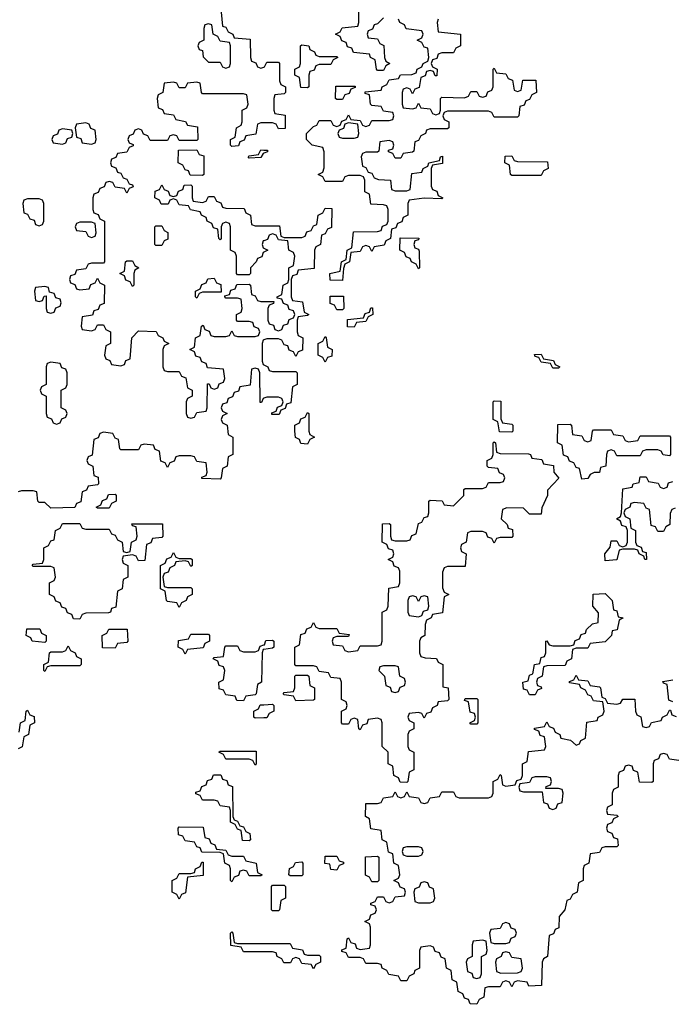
# Model space of a CAD drawing. Header units: inches. Extents: x 2710028 to 2964570, y 496606 to 722708.
# Tile 59 of 228: x 2799163 to 2801400, y 635506 to 638880. Entities that reach past the tile are written whole.
import ezdxf

# ---------------------------------------------------------------- set-up
doc = ezdxf.new("R2010")
doc.units = ezdxf.units.IN
doc.header["$MEASUREMENT"] = 0
doc.layers.add('C7693', color=7, linetype='Continuous')
doc.layers.add('C8603', color=7, linetype='Continuous')

msp = doc.modelspace()

# ---------------------------------------------------------------- linework, layer by layer
at = {"layer": 'C7693', "color": 6}
for points in [[(2799852, 638930), (2799858, 638858), (2799870, 638854), (2799878, 638838), (2799894, 638830), (2799898, 638818), (2799952.7, 638812.7), (2799954, 638750), (2799958, 638738), (2799972.7, 638732.7), (2799978, 638718), (2799990, 638714), (2800000, 638717.3)], [(2800000, 638526), (2799990, 638526), (2799978, 638522), (2799972.7, 638487.3), (2799938, 638482), (2799932.7, 638467.3), (2799918, 638462), (2799912.7, 638447.3), (2799890, 638446), (2799886, 638450), (2799886, 638470), (2799902, 638478), (2799906, 638510), (2799922, 638518), (2799926, 638530), (2799926, 638570), (2799942, 638578), (2799946, 638590), (2799942, 638622), (2799930, 638626), (2799790, 638626), (2799786, 638630), (2799782, 638662), (2799770, 638666), (2799738, 638662), (2799730, 638646), (2799710, 638646), (2799702, 638662), (2799690, 638666), (2799658, 638662), (2799654, 638630), (2799638, 638622), (2799634, 638610), (2799638, 638578), (2799652.7, 638572.7), (2799658, 638558), (2799690, 638554), (2799698, 638538), (2799731.6, 638531.6), (2799738, 638518), (2799772.7, 638512.7), (2799774, 638470), (2799770, 638466), (2799710, 638466), (2799702, 638482), (2799690, 638486), (2799678, 638482), (2799670, 638466), (2799610, 638466), (2799602, 638482), (2799587.3, 638487.3), (2799582, 638502), (2799570, 638506), (2799558, 638502), (2799552.7, 638487.3), (2799538, 638482), (2799534, 638470), (2799538, 638458), (2799552.7, 638452.7), (2799552.7, 638447.3), (2799538, 638442), (2799530, 638426), (2799498, 638422), (2799492.7, 638407.3), (2799478, 638402), (2799474, 638390), (2799478, 638378), (2799492.7, 638372.7), (2799498, 638358), (2799510, 638354), (2799518, 638338), (2799530, 638334), (2799538, 638318), (2799550, 638314), (2799552.7, 638307.3), (2799538, 638302), (2799530, 638286), (2799522, 638302), (2799490, 638306), (2799482, 638322), (2799470, 638326), (2799458, 638322), (2799452.7, 638307.3), (2799438, 638302), (2799432.7, 638287.3), (2799418, 638282), (2799414, 638270), (2799414, 638230), (2799418, 638218), (2799432.7, 638212.7), (2799438, 638198), (2799454, 638190), (2799454, 638050), (2799450, 638046), (2799410, 638046), (2799398, 638042), (2799390, 638026), (2799358, 638022), (2799352.7, 638007.3), (2799338, 638002), (2799334, 637990), (2799338, 637978), (2799352.7, 637972.7), (2799358, 637958), (2799370, 637954), (2799402, 637958), (2799407.3, 637972.7), (2799422, 637978), (2799430, 637994), (2799438, 637978), (2799454, 637970), (2799452.7, 637907.3), (2799438, 637902), (2799432.7, 637887.3), (2799418, 637882), (2799412.7, 637867.3), (2799378, 637862), (2799374, 637830), (2799378, 637818), (2799410, 637814), (2799422, 637818), (2799430, 637834), (2799450, 637834), (2799458, 637818), (2799474, 637810), (2799474, 637770), (2799458, 637762), (2799454, 637730), (2799458, 637718), (2799472.7, 637712.7), (2799478, 637698), (2799510, 637694), (2799522, 637698), (2799527.3, 637712.7), (2799542, 637718), (2799548, 637790), (2799570, 637814), (2799631.6, 637811.6), (2799638, 637798), (2799654, 637790), (2799658, 637778), (2799674, 637770), (2799658, 637762), (2799654, 637750), (2799654, 637690), (2799658, 637678), (2799670, 637674), (2799710, 637674), (2799718, 637658), (2799732.7, 637652.7), (2799738, 637618), (2799754, 637610), (2799754, 637590), (2799738, 637582), (2799734, 637570), (2799734, 637530), (2799738, 637518), (2799750, 637514), (2799762, 637518), (2799770, 637534), (2799802, 637538), (2799806, 637550), (2799807.3, 637632.7), (2799812.7, 637632.7), (2799818, 637618), (2799830, 637614), (2799842, 637618), (2799847.3, 637632.7), (2799862, 637638), (2799866, 637650), (2799862, 637682), (2799807.3, 637687.3), (2799802, 637702), (2799787.3, 637707.3), (2799782, 637722), (2799767.3, 637727.3), (2799762, 637742), (2799746, 637750), (2799762, 637758), (2799766, 637790), (2799782, 637798), (2799786, 637830), (2799792.7, 637832.7), (2799798, 637818), (2799812.7, 637812.7), (2799818, 637798), (2799830, 637794), (2799870, 637794), (2799882, 637798), (2799890, 637814), (2799898, 637798), (2799910, 637794), (2799970, 637794), (2799982, 637798), (2799986, 637810), (2799982, 637822), (2799967.3, 637827.3), (2799962, 637842), (2799950, 637846), (2799910, 637846), (2799906, 637850), (2799906, 637870), (2799922, 637878), (2799926, 637890), (2799922, 637922), (2799910, 637926), (2799870, 637926), (2799866, 637930), (2799866, 637934), (2799882, 637938), (2799887.3, 637952.7), (2799902, 637958), (2799907.3, 637972.7), (2799950, 637974), (2799954, 637970), (2799958, 637938), (2799970, 637934), (2799978, 637918), (2799990, 637914), (2800000, 637914)], [(2800000, 638422.7), (2799998, 638422), (2799990, 638408), (2799950, 638406), (2799946, 638410), (2799950, 638414), (2799982, 638418), (2799990, 638434), (2800000, 638433.4)], [(2800000, 638083), (2799998, 638082), (2799992.7, 638067.3), (2799978, 638062), (2799974, 638050), (2799954, 638030), (2799954, 638010), (2799950, 638006), (2799910, 638006), (2799906, 638010), (2799906, 638070), (2799902, 638082), (2799886, 638090), (2799886, 638170), (2799882, 638182), (2799870, 638186), (2799858, 638182), (2799854, 638170), (2799854, 638130), (2799850, 638126), (2799846, 638130), (2799842, 638162), (2799827.3, 638167.3), (2799822, 638182), (2799806, 638190), (2799802, 638202), (2799786, 638210), (2799782, 638222), (2799748.4, 638228.4), (2799742, 638242), (2799710, 638246), (2799702, 638262), (2799690, 638266), (2799678, 638262), (2799672, 638248), (2799648, 638248), (2799642, 638262), (2799626, 638270), (2799627.3, 638292.7), (2799642, 638298), (2799650, 638314), (2799658, 638298), (2799672.7, 638292.7), (2799678, 638278), (2799690, 638274), (2799702, 638278), (2799707.3, 638292.7), (2799722, 638298), (2799727.3, 638312.7), (2799750, 638314), (2799754, 638310), (2799754, 638270), (2799758, 638258), (2799790, 638254), (2799802, 638258), (2799810, 638274), (2799830, 638274), (2799838, 638258), (2799852.7, 638252.7), (2799858, 638238), (2799870, 638234), (2799932.7, 638232.7), (2799938, 638218), (2799954, 638210), (2799958, 638178), (2799970, 638174), (2800000, 638174)], [(2800000, 638122.7), (2799998, 638122), (2799994, 638110), (2799998, 638098), (2800000, 638097)], [(2800000, 637782.7), (2799998, 637782), (2799994, 637770), (2799994, 637710), (2799998, 637698), (2800000, 637697)], [(2800000, 637582.7), (2799998, 637582), (2799992, 637568), (2799988, 637568), (2799986, 637670), (2799982, 637682), (2799970, 637686), (2799958, 637682), (2799952.7, 637627.3), (2799918, 637622), (2799912.7, 637607.3), (2799898, 637602), (2799892.7, 637587.3), (2799878, 637582), (2799872.7, 637567.3), (2799858, 637562), (2799854, 637550), (2799858, 637538), (2799874, 637530), (2799858, 637522), (2799854, 637510), (2799858, 637498), (2799874, 637490), (2799878, 637458), (2799894, 637450), (2799894, 637390), (2799878, 637382), (2799874, 637350), (2799858, 637342), (2799854, 637310), (2799850, 637306), (2799787.3, 637307.3), (2799787.3, 637312.7), (2799802, 637318), (2799806, 637330), (2799802, 637362), (2799770, 637366), (2799762, 637382), (2799750, 637386), (2799710, 637386), (2799698, 637382), (2799692.7, 637367.3), (2799678, 637362), (2799670, 637346), (2799662, 637362), (2799647.3, 637367.3), (2799642, 637402), (2799627.3, 637407.3), (2799622, 637422), (2799590, 637426), (2799578, 637422), (2799570, 637406), (2799510, 637406), (2799506, 637410), (2799502, 637442), (2799490, 637446), (2799482, 637462), (2799450, 637466), (2799438, 637462), (2799432.7, 637447.3), (2799418, 637442), (2799412, 637388), (2799398, 637382), (2799394, 637370), (2799398, 637358), (2799414, 637350), (2799418, 637318), (2799432.7, 637312.7), (2799434, 637290), (2799430, 637286), (2799398, 637282), (2799392.7, 637267.3), (2799378, 637262), (2799372.7, 637227.3), (2799358, 637222), (2799352, 637208), (2799270, 637206), (2799250, 637226), (2799230, 637226), (2799226, 637230), (2799222, 637262), (2799210, 637266), (2799170, 637266), (2799158, 637262)], [(2800000, 636722.3), (2799998, 636722), (2799994, 636710), (2799992, 636610), (2799978, 636602), (2799974, 636570), (2799970, 636566), (2799938, 636562), (2799930, 636546), (2799907.3, 636547.3), (2799902, 636562), (2799870, 636566), (2799862, 636582), (2799847.3, 636587.3), (2799846, 636610), (2799862, 636618), (2799866, 636650), (2799862, 636662), (2799847.3, 636667.3), (2799842, 636682), (2799826, 636690), (2799830, 636694), (2799862, 636698), (2799866, 636730), (2799870, 636734), (2799910, 636734), (2799918, 636718), (2799930, 636714), (2799970, 636714), (2799982, 636718), (2799987.3, 636732.7), (2800000, 636737.3)], [(2799162, 636438), (2799166, 636470), (2799182, 636478), (2799186, 636510), (2799190, 636514), (2799198, 636498), (2799212.7, 636492.7), (2799214, 636470), (2799198, 636462), (2799194, 636430), (2799178, 636422), (2799171.6, 636388.4), (2799158, 636382)], [(2800000, 636487.5), (2799970, 636486), (2799966, 636490), (2799966, 636510), (2799982, 636518), (2799988, 636532), (2800000, 636532.6)], [(2800000, 635686), (2799930, 635686), (2799922, 635702), (2799887.3, 635707.3), (2799886, 635750), (2799890, 635754), (2799894, 635750), (2799898, 635718), (2799910, 635714), (2800000, 635714)]]:
    msp.add_lwpolyline(points, dxfattribs=at)
for points in [[(2799810, 638866), (2799798, 638862), (2799794, 638850), (2799794, 638810), (2799778, 638802), (2799774, 638790), (2799778, 638778), (2799790, 638774), (2799792.7, 638752.7), (2799810, 638734), (2799850, 638734), (2799858, 638718), (2799870, 638714), (2799882, 638718), (2799886, 638730), (2799886, 638790), (2799882, 638802), (2799850, 638806), (2799842, 638822), (2799826, 638830), (2799822, 638862)], [(2799310, 638506), (2799298, 638502), (2799292.7, 638487.3), (2799278, 638482), (2799274, 638470), (2799278, 638458), (2799310, 638454), (2799322, 638458), (2799327.3, 638472.7), (2799342, 638478), (2799346, 638490), (2799342, 638502)], [(2799390, 638526), (2799358, 638522), (2799354, 638510), (2799358, 638478), (2799372.7, 638472.7), (2799378, 638458), (2799410, 638454), (2799422, 638458), (2799426, 638470), (2799422, 638502), (2799407.3, 638507.3), (2799402, 638522)], [(2799790, 638346), (2799747.3, 638347.3), (2799742, 638362), (2799730, 638366), (2799722, 638382), (2799706, 638390), (2799707.3, 638432.7), (2799770, 638434), (2799778, 638418), (2799794, 638414), (2799794, 638350)], [(2799230, 638266), (2799190, 638266), (2799178, 638262), (2799174, 638250), (2799178, 638218), (2799190, 638214), (2799198, 638198), (2799212.7, 638192.7), (2799218, 638178), (2799230, 638174), (2799242, 638178), (2799246, 638190), (2799246, 638250), (2799242, 638262)], [(2799410, 638186), (2799370, 638186), (2799358, 638182), (2799354, 638170), (2799358, 638158), (2799390, 638154), (2799398, 638138), (2799410, 638134), (2799422, 638138), (2799426, 638150), (2799422, 638182)], [(2799630, 638106), (2799626, 638110), (2799626, 638170), (2799630, 638174), (2799650, 638174), (2799658, 638158), (2799671.1, 638151.1), (2799671.6, 638128.4), (2799658, 638122), (2799650, 638106)], [(2799550, 637966), (2799542, 637982), (2799527.3, 637987.3), (2799522, 638002), (2799506, 638010), (2799522, 638018), (2799526, 638050), (2799530, 638054), (2799550, 638054), (2799558, 638038), (2799572, 638030), (2799558, 638022), (2799554, 638010), (2799554, 637970)], [(2799770, 637926), (2799766, 637930), (2799766, 637950), (2799782, 637958), (2799787.3, 637972.7), (2799802, 637978), (2799808.4, 637991.6), (2799830, 637994), (2799838, 637978), (2799852.7, 637972.7), (2799854, 637946), (2799790, 637946), (2799778, 637942)], [(2799250, 637966), (2799218, 637962), (2799214, 637950), (2799218, 637918), (2799230, 637914), (2799242, 637918), (2799247.3, 637932.7), (2799254, 637934), (2799254, 637890), (2799258, 637878), (2799270, 637874), (2799282, 637878), (2799287.3, 637892.7), (2799302, 637898), (2799306, 637910), (2799302, 637922), (2799287.3, 637927.3), (2799282, 637942), (2799266, 637946), (2799262, 637962)], [(2799270, 637706), (2799258, 637702), (2799254, 637690), (2799254, 637630), (2799238, 637622), (2799234, 637610), (2799238, 637598), (2799254, 637590), (2799254, 637530), (2799258, 637518), (2799272.7, 637512.7), (2799278, 637498), (2799290, 637494), (2799302, 637498), (2799307.3, 637512.7), (2799322, 637518), (2799326, 637530), (2799322, 637542), (2799306, 637550), (2799306, 637610), (2799322, 637618), (2799326, 637630), (2799326, 637670), (2799322, 637682), (2799307.3, 637687.3), (2799302, 637702)], [(2799430, 637206), (2799426, 637210), (2799442, 637218), (2799447.3, 637232.7), (2799462, 637238), (2799467.3, 637252.7), (2799490, 637254), (2799494, 637250), (2799494, 637230), (2799478, 637222), (2799470, 637206)], [(2799390, 637134), (2799470, 637134), (2799478, 637118), (2799490, 637114), (2799498, 637098), (2799514, 637090), (2799518, 637058), (2799530, 637054), (2799542, 637058), (2799546, 637090), (2799562, 637098), (2799566, 637110), (2799562, 637142), (2799550, 637146), (2799547.3, 637152.7), (2799652.7, 637152.7), (2799654, 637110), (2799650, 637106), (2799618, 637102), (2799612.7, 637087.3), (2799598, 637082), (2799592.7, 637027.3), (2799570, 637026), (2799562, 637042), (2799550, 637046), (2799518, 637042), (2799514, 637030), (2799518, 637018), (2799534, 637010), (2799534, 636970), (2799518, 636962), (2799514, 636930), (2799498, 636922), (2799492.7, 636867.3), (2799478, 636862), (2799474, 636850), (2799467.3, 636847.3), (2799390, 636846), (2799378, 636842), (2799370, 636826), (2799347.3, 636827.3), (2799342, 636842), (2799327.3, 636847.3), (2799322, 636862), (2799307.3, 636867.3), (2799302, 636882), (2799287.3, 636887.3), (2799282, 636902), (2799266, 636910), (2799266, 636950), (2799282, 636958), (2799286, 636970), (2799282, 637002), (2799270, 637006), (2799210, 637006), (2799206, 637010), (2799210, 637014), (2799242, 637018), (2799246, 637030), (2799246, 637070), (2799262, 637078), (2799270, 637094), (2799282, 637098), (2799286, 637130), (2799302, 637138), (2799310, 637154), (2799370, 637154), (2799378, 637138)], [(2799710, 637034), (2799750, 637034), (2799754, 637030), (2799754, 637010), (2799750, 637006), (2799742, 637022), (2799730, 637026), (2799698, 637022), (2799694, 637010), (2799678, 637002), (2799672.7, 636987.3), (2799658, 636982), (2799654, 636970), (2799658, 636938), (2799670, 636934), (2799750, 636934), (2799754, 636930), (2799754, 636910), (2799738, 636902), (2799734, 636890), (2799718, 636882), (2799710, 636866), (2799702, 636882), (2799670, 636886), (2799666, 636890), (2799662, 636922), (2799646, 636930), (2799646, 637010), (2799662, 637018), (2799667.3, 637032.7), (2799682, 637038), (2799690, 637054), (2799698, 637038)], [(2799250, 636746), (2799206, 636750), (2799202, 636762), (2799186, 636770), (2799187.3, 636792.7), (2799232.7, 636792.7), (2799238, 636778), (2799254, 636770), (2799254, 636750)], [(2799490, 636726), (2799447.3, 636727.3), (2799446, 636770), (2799462, 636778), (2799468.4, 636791.6), (2799531.6, 636791.6), (2799534, 636750), (2799530, 636746), (2799498, 636742)], [(2799730, 636706), (2799722, 636722), (2799706, 636730), (2799707.3, 636752.7), (2799742, 636758), (2799750, 636774), (2799810, 636774), (2799814, 636770), (2799814, 636750), (2799798, 636742), (2799792.7, 636727.3), (2799738, 636722)], [(2799250, 636646), (2799246, 636650), (2799246, 636670), (2799262, 636678), (2799266, 636710), (2799270, 636714), (2799310, 636714), (2799322, 636718), (2799330, 636734), (2799338, 636718), (2799354, 636710), (2799358, 636698), (2799374, 636690), (2799374, 636670), (2799370, 636666), (2799270, 636666), (2799258, 636662)], [(2799970, 636326), (2799962, 636342), (2799950, 636346), (2799870, 636346), (2799862, 636362), (2799846, 636370), (2799850, 636374), (2799974, 636374), (2799974, 636330)], [(2799950, 636066), (2799927.3, 636067.3), (2799922, 636102), (2799910, 636106), (2799902, 636122), (2799886, 636130), (2799886, 636170), (2799882, 636182), (2799850, 636186), (2799842, 636202), (2799830, 636206), (2799790, 636206), (2799782, 636222), (2799767.3, 636227.3), (2799767.3, 636232.7), (2799782, 636238), (2799787.3, 636252.7), (2799802, 636258), (2799807.3, 636272.7), (2799822, 636278), (2799827.3, 636292.7), (2799852.7, 636292.7), (2799858, 636278), (2799872.7, 636272.7), (2799878, 636258), (2799892.7, 636252.7), (2799894, 636150), (2799898, 636138), (2799910, 636134), (2799918, 636118), (2799930, 636114), (2799938, 636098), (2799951.6, 636091.6), (2799954, 636070)], [(2799890, 636014), (2799930, 636014), (2799938, 635998), (2799974, 635990), (2799978, 635958), (2799994, 635950), (2799990, 635946), (2799950, 635946), (2799942, 635962), (2799930, 635966), (2799918, 635962), (2799912.7, 635947.3), (2799898, 635942), (2799890, 635926), (2799886, 635930), (2799886, 635970), (2799882, 635982), (2799866, 635990), (2799862, 636022), (2799850, 636026), (2799787.3, 636027.3), (2799782, 636042), (2799770, 636046), (2799762, 636062), (2799730, 636066), (2799722, 636082), (2799707.3, 636087.3), (2799706, 636110), (2799710, 636114), (2799792.7, 636112.7), (2799798, 636078), (2799812.7, 636072.7), (2799818, 636058), (2799832.7, 636052.7), (2799838, 636038), (2799870, 636034), (2799878, 636018)], [(2799710, 635866), (2799702, 635882), (2799686, 635890), (2799686, 635930), (2799702, 635938), (2799710, 635954), (2799750, 635954), (2799762, 635958), (2799766, 635970), (2799782, 635978), (2799787.3, 635992.7), (2799792.7, 635992.7), (2799792.7, 635947.3), (2799738, 635942), (2799731.6, 635888.4), (2799718, 635882)]]:
    msp.add_lwpolyline(points, close=True, dxfattribs=at)
at = {"layer": 'C8603', "color": 6}
for points in [[(2800410, 638886), (2800390, 638866), (2800378, 638862), (2800372.7, 638847.3), (2800358, 638842), (2800354, 638830), (2800358, 638818), (2800390, 638814), (2800398, 638798), (2800411.6, 638791.6), (2800414, 638750), (2800418, 638738), (2800432, 638730), (2800418, 638722), (2800410, 638706), (2800390, 638706), (2800386, 638710), (2800382, 638742), (2800366, 638750), (2800362, 638762), (2800307.3, 638767.3), (2800302, 638782), (2800287.3, 638787.3), (2800282, 638802), (2800267.3, 638807.3), (2800262, 638822), (2800246, 638830), (2800262, 638838), (2800268.4, 638851.6), (2800322, 638858), (2800326, 638870), (2800326, 638950)], [(2800598, 638882), (2800594, 638870), (2800598, 638838), (2800674, 638830), (2800674, 638790), (2800658, 638782), (2800650, 638766), (2800610, 638766), (2800598, 638762), (2800592.7, 638747.3), (2800578, 638742), (2800574, 638730), (2800578, 638718), (2800594, 638710), (2800592.7, 638687.3), (2800587.3, 638687.3), (2800582, 638702), (2800570, 638706), (2800558, 638702), (2800552.7, 638687.3), (2800538, 638682), (2800532.7, 638647.3), (2800518, 638642), (2800510, 638626), (2800502, 638642), (2800490, 638646), (2800478, 638642), (2800474, 638630), (2800474, 638590), (2800478, 638578), (2800510, 638574), (2800522, 638578), (2800530, 638594), (2800538, 638578), (2800570, 638574), (2800578, 638558), (2800590, 638554), (2800602, 638558), (2800606, 638570), (2800606, 638610), (2800610, 638614), (2800687.3, 638612.7), (2800702, 638618), (2800710, 638634), (2800730, 638634), (2800738, 638618), (2800750, 638614), (2800762, 638618), (2800767.3, 638632.7), (2800782, 638638), (2800786, 638650), (2800786, 638710), (2800790, 638714), (2800798, 638698), (2800830, 638694), (2800838, 638678), (2800852.7, 638672.7), (2800858, 638638), (2800870, 638634), (2800882, 638638), (2800887.3, 638672.7), (2800932.7, 638672.7), (2800934, 638630), (2800918, 638622), (2800910, 638606), (2800898, 638602), (2800892.7, 638587.3), (2800878, 638582), (2800874, 638550), (2800870, 638546), (2800790, 638546), (2800782, 638562), (2800770, 638566), (2800630, 638566), (2800618, 638562), (2800614, 638550), (2800618, 638538), (2800634, 638530), (2800634, 638510), (2800630, 638506), (2800570, 638506), (2800558, 638502), (2800554, 638490), (2800538, 638482), (2800530, 638466), (2800518, 638462), (2800514, 638430), (2800510, 638426), (2800478, 638422), (2800470, 638406), (2800450, 638406), (2800442, 638422), (2800427.3, 638427.3), (2800427.3, 638432.7), (2800442, 638438), (2800446, 638450), (2800442, 638462), (2800430, 638466), (2800398, 638462), (2800394, 638430), (2800390, 638426), (2800350, 638426), (2800338, 638422), (2800334, 638410), (2800338, 638378), (2800350, 638374), (2800358, 638358), (2800370, 638354), (2800378, 638338), (2800392.7, 638332.7), (2800434, 638330), (2800438, 638298), (2800450, 638294), (2800490, 638294), (2800502, 638298), (2800507.3, 638352.7), (2800542, 638358), (2800546, 638370), (2800562, 638378), (2800566, 638390), (2800602, 638398), (2800606, 638410), (2800612.7, 638412.7), (2800612.7, 638387.3), (2800578, 638382), (2800574, 638370), (2800574, 638310), (2800578, 638298), (2800592.7, 638292.7), (2800598, 638278), (2800614, 638270), (2800610, 638266), (2800550, 638268), (2800498, 638262), (2800494, 638250), (2800494, 638210), (2800478, 638202), (2800472.7, 638187.3), (2800458, 638182), (2800452.7, 638167.3), (2800438, 638162), (2800434, 638130), (2800418, 638122), (2800412.7, 638107.3), (2800378, 638102), (2800370, 638086), (2800362, 638102), (2800350, 638106), (2800338, 638102), (2800330, 638086), (2800298, 638082), (2800294, 638050), (2800278, 638042), (2800272.7, 638027.3), (2800270, 637986), (2800227.3, 637987.3), (2800226, 638010), (2800262, 638018), (2800266, 638050), (2800282, 638058), (2800286, 638090), (2800302, 638098), (2800307.3, 638152.7), (2800390, 638154), (2800402, 638158), (2800407.3, 638172.7), (2800422, 638178), (2800426, 638190), (2800426, 638230), (2800422, 638242), (2800410, 638246), (2800367.3, 638247.3), (2800362, 638282), (2800346, 638290), (2800346, 638330), (2800342, 638342), (2800330, 638346), (2800290, 638346), (2800278, 638342), (2800270, 638326), (2800210, 638326), (2800202, 638342), (2800186, 638350), (2800202, 638358), (2800207.3, 638372.7), (2800207.3, 638427.3), (2800202, 638442), (2800166, 638450), (2800146, 638470), (2800146, 638490), (2800170, 638514), (2800182, 638518), (2800190, 638534), (2800230, 638534), (2800238, 638518), (2800250, 638514), (2800262, 638518), (2800267.3, 638532.7), (2800282, 638538), (2800290, 638554), (2800298, 638538), (2800330, 638534), (2800338, 638518), (2800350, 638514), (2800362, 638518), (2800370, 638534), (2800430, 638534), (2800442, 638538), (2800446, 638550), (2800442, 638562), (2800410, 638566), (2800402, 638582), (2800370, 638586), (2800366, 638590), (2800362, 638622), (2800347.3, 638627.3), (2800347.3, 638632.7), (2800402, 638638), (2800406, 638650), (2800422, 638658), (2800430, 638674), (2800462, 638678), (2800468.4, 638691.6), (2800507.3, 638692.7), (2800522, 638698), (2800526, 638710), (2800542, 638718), (2800546, 638730), (2800562, 638738), (2800566, 638750), (2800562, 638782), (2800550, 638786), (2800542, 638802), (2800526, 638810), (2800542, 638818), (2800546, 638830), (2800542, 638842), (2800488.4, 638848.4), (2800482, 638862), (2800466, 638870), (2800462, 638882)], [(2800000, 638717.3), (2800002, 638718), (2800010, 638734), (2800050, 638734), (2800054, 638730), (2800054, 638670), (2800058, 638658), (2800074, 638650), (2800074, 638630), (2800070, 638626), (2800038, 638622), (2800034, 638610), (2800034, 638570), (2800038, 638558), (2800072.7, 638552.7), (2800072.7, 638507.3), (2800050, 638506), (2800042, 638522), (2800030, 638526), (2800000, 638526)], [(2800000, 638433.4), (2800012.7, 638432.7), (2800012.7, 638427.3), (2800000, 638422.7)], [(2800000, 638174), (2800054, 638174), (2800058, 638138), (2800070, 638134), (2800130, 638134), (2800142, 638138), (2800147.3, 638152.7), (2800162, 638158), (2800170, 638174), (2800182, 638178), (2800186, 638210), (2800202, 638218), (2800210, 638234), (2800232.7, 638232.7), (2800231.6, 638168.4), (2800218, 638162), (2800210, 638146), (2800198, 638142), (2800194, 638110), (2800178, 638102), (2800174, 638090), (2800172.7, 638027.3), (2800118, 638022), (2800112.7, 638007.3), (2800098, 638002), (2800094, 637990), (2800094, 637930), (2800098, 637918), (2800132.7, 637912.7), (2800138, 637878), (2800154, 637870), (2800150, 637866), (2800118, 637862), (2800114, 637850), (2800114, 637810), (2800118, 637798), (2800134, 637790), (2800132.7, 637747.3), (2800118, 637742), (2800110, 637726), (2800102, 637742), (2800087.3, 637747.3), (2800082, 637762), (2800070, 637766), (2800062, 637782), (2800050, 637786), (2800010, 637786), (2800000, 637782.7)], [(2800000, 637914), (2800034, 637914), (2800032.7, 637907.3), (2800018, 637902), (2800014, 637890), (2800014, 637850), (2800018, 637838), (2800032.7, 637832.7), (2800038, 637818), (2800050, 637814), (2800062, 637818), (2800067.3, 637832.7), (2800082, 637838), (2800087.3, 637852.7), (2800102, 637858), (2800106, 637870), (2800102, 637882), (2800087.3, 637887.3), (2800082, 637902), (2800067.3, 637907.3), (2800062, 637922), (2800046, 637926), (2800046, 637930), (2800062, 637938), (2800066, 637970), (2800082, 637978), (2800086, 637990), (2800086, 638030), (2800102, 638038), (2800106, 638070), (2800102, 638082), (2800086, 638090), (2800082, 638122), (2800050, 638126), (2800042, 638142), (2800030, 638146), (2800018, 638142), (2800012.7, 638127.3), (2800000, 638122.7)], [(2800000, 638097), (2800014, 638090), (2800000, 638083)], [(2800000, 637697), (2800014, 637690), (2800018, 637678), (2800030, 637674), (2800110, 637674), (2800114, 637670), (2800114, 637630), (2800098, 637622), (2800092.7, 637567.3), (2800078, 637562), (2800072.7, 637547.3), (2800058, 637542), (2800052.7, 637527.3), (2800027.3, 637527.3), (2800027.3, 637532.7), (2800042, 637538), (2800047.3, 637552.7), (2800062, 637558), (2800066, 637570), (2800062, 637582), (2800050, 637586), (2800010, 637586), (2800000, 637582.7)], [(2801410, 637206), (2801398, 637202), (2801392.7, 637187.3), (2801392, 637150), (2801378, 637142), (2801370, 637126), (2801350, 637126), (2801342, 637142), (2801327.3, 637147.3), (2801322, 637202), (2801310, 637206), (2801302, 637222), (2801270, 637226), (2801258, 637222), (2801254, 637210), (2801238, 637202), (2801234, 637190), (2801238, 637178), (2801254, 637170), (2801258, 637138), (2801274, 637130), (2801274, 637090), (2801278, 637078), (2801292.7, 637072.7), (2801298, 637058), (2801310, 637054), (2801312, 637030), (2801306, 637030), (2801302, 637042), (2801286, 637050), (2801282, 637062), (2801270, 637066), (2801230, 637066), (2801218, 637062), (2801210, 637028.7), (2801170, 637026), (2801168.7, 637050), (2801187.3, 637072.7), (2801190, 637094), (2801210, 637094), (2801218, 637078), (2801230, 637074), (2801242, 637078), (2801246, 637090), (2801246, 637130), (2801242, 637142), (2801227.3, 637147.3), (2801222, 637162), (2801208.7, 637170), (2801222, 637178), (2801226, 637190), (2801230, 637272), (2801262, 637278), (2801266, 637290), (2801286, 637294), (2801290, 637314), (2801310, 637314), (2801318, 637298), (2801352, 637292), (2801358, 637278), (2801370, 637274), (2801382, 637278), (2801387.3, 637292.7), (2801402, 637298)], [(2800000, 636737.3), (2800002, 636738), (2800007.3, 636752.7), (2800030, 636754), (2800034, 636750), (2800034, 636730), (2800030, 636726), (2800000, 636722.3)], [(2801422, 636342), (2801390, 636346), (2801382, 636362), (2801370, 636366), (2801358, 636362), (2801352.7, 636347.3), (2801338, 636342), (2801334, 636330), (2801334, 636270), (2801330, 636266), (2801287.3, 636267.3), (2801282, 636302), (2801267.3, 636307.3), (2801262, 636322), (2801250, 636326), (2801238, 636322), (2801232.7, 636307.3), (2801218, 636302), (2801214, 636290), (2801214, 636250), (2801198, 636242), (2801194, 636230), (2801194, 636190), (2801178, 636182), (2801174, 636170), (2801178, 636158), (2801210, 636154), (2801214, 636150), (2801198, 636142), (2801192.7, 636127.3), (2801178, 636122), (2801174, 636110), (2801178, 636098), (2801192.7, 636092.7), (2801198, 636078), (2801212.7, 636072.7), (2801214, 636050), (2801210, 636046), (2801170, 636046), (2801158, 636042), (2801150, 636026), (2801118, 636022), (2801114, 635990), (2801098, 635982), (2801094, 635970), (2801094, 635930), (2801078, 635922), (2801074, 635890), (2801058, 635882), (2801050, 635866), (2801038, 635862), (2801032, 635830), (2801012.7, 635807.3), (2801011.6, 635768.4), (2800998, 635762), (2800992.7, 635747.3), (2800978, 635742), (2800972, 635670), (2800958, 635662), (2800954, 635650), (2800952, 635570), (2800908, 635568), (2800902, 635582), (2800870, 635586), (2800858, 635582), (2800850, 635566), (2800842, 635582), (2800830, 635586), (2800818, 635582), (2800810, 635566), (2800770, 635566), (2800758, 635562), (2800754, 635530), (2800738, 635522), (2800730, 635506), (2800707.3, 635507.3), (2800702, 635522), (2800687.3, 635527.3), (2800682, 635542), (2800666, 635550), (2800662, 635582), (2800646, 635590), (2800642, 635622), (2800626, 635630), (2800622, 635662), (2800607.3, 635667.3), (2800602, 635682), (2800587.3, 635687.3), (2800582, 635702), (2800570, 635706), (2800538, 635702), (2800534, 635690), (2800534, 635630), (2800518, 635622), (2800514, 635610), (2800498, 635602), (2800490, 635586), (2800470, 635586), (2800462, 635602), (2800428.4, 635608.4), (2800422, 635622), (2800406, 635630), (2800402, 635642), (2800390, 635646), (2800350, 635646), (2800342, 635662), (2800330, 635666), (2800290, 635666), (2800282, 635682), (2800267.3, 635687.3), (2800267.3, 635692.7), (2800282, 635698), (2800286, 635730), (2800290, 635734), (2800298, 635718), (2800312.7, 635712.7), (2800318, 635698), (2800330, 635694), (2800362, 635698), (2800366, 635710), (2800366, 635770), (2800362, 635782), (2800346, 635790), (2800362, 635798), (2800367.3, 635812.7), (2800382, 635818), (2800386, 635830), (2800382, 635842), (2800367.3, 635847.3), (2800367.3, 635852.7), (2800382, 635858), (2800390, 635874), (2800410, 635874), (2800418, 635858), (2800430, 635854), (2800442, 635858), (2800450, 635874), (2800482, 635878), (2800486, 635890), (2800482, 635902), (2800467.3, 635907.3), (2800462, 635922), (2800446, 635930), (2800462, 635938), (2800466, 635950), (2800462, 635982), (2800446, 635990), (2800442, 636022), (2800427.3, 636027.3), (2800422, 636062), (2800406, 636070), (2800402, 636102), (2800367.3, 636107.3), (2800362, 636142), (2800348, 636150), (2800350, 636194), (2800390, 636194), (2800402, 636198), (2800410, 636214), (2800442, 636218), (2800450, 636234), (2800458, 636218), (2800470, 636214), (2800482, 636218), (2800490, 636234), (2800498, 636218), (2800530, 636214), (2800538, 636198), (2800550, 636194), (2800562, 636198), (2800570, 636214), (2800602, 636218), (2800610, 636234), (2800650, 636234), (2800658, 636218), (2800670, 636214), (2800770, 636214), (2800782, 636218), (2800786, 636230), (2800786, 636270), (2800802, 636278), (2800810, 636294), (2800814, 636290), (2800818, 636258), (2800830, 636254), (2800862, 636258), (2800867.3, 636272.7), (2800882, 636278), (2800886, 636290), (2800886, 636330), (2800902, 636338), (2800907.3, 636372.7), (2800962, 636378), (2800966, 636390), (2800962, 636422), (2800947.3, 636427.3), (2800942, 636442), (2800927.3, 636447.3), (2800927.3, 636452.7), (2800962, 636458), (2800970, 636474), (2800978, 636458), (2800992.7, 636452.7), (2800998, 636438), (2801014, 636430), (2801018, 636418), (2801051.6, 636411.6), (2801070, 636394), (2801082, 636398), (2801086, 636410), (2801102, 636418), (2801107.3, 636472.7), (2801142, 636478), (2801146, 636490), (2801162, 636498), (2801166, 636510), (2801162, 636542), (2801130, 636546), (2801122, 636562), (2801110, 636566), (2801102, 636582), (2801086, 636590), (2801082, 636602), (2801047.3, 636607.3), (2801047.3, 636612.7), (2801062, 636618), (2801070, 636634), (2801078, 636618), (2801110, 636614), (2801118, 636598), (2801150, 636594), (2801154, 636590), (2801158, 636558), (2801170, 636554), (2801178, 636538), (2801210, 636534), (2801222, 636538), (2801230, 636551.3), (2801271.1, 636551.1), (2801274, 636510), (2801278, 636498), (2801291.6, 636491.6), (2801298, 636458), (2801310, 636454), (2801322, 636458), (2801328.4, 636471.6), (2801362, 636478), (2801366, 636490), (2801382, 636498), (2801390, 636514), (2801394, 636514), (2801398, 636498), (2801412.7, 636492.7)], [(2801402, 636542), (2801388, 636548), (2801382, 636602), (2801370, 636606), (2801367.3, 636612.7), (2801402, 636618)], [(2800000, 636532.6), (2800030, 636534), (2800034, 636530), (2800034, 636510), (2800018, 636502), (2800010, 636488), (2800000, 636487.5)], [(2800000, 635714), (2800090, 635714), (2800098, 635698), (2800132.7, 635692.7), (2800138, 635678), (2800150, 635674), (2800190, 635674), (2800194, 635670), (2800194, 635650), (2800178, 635642), (2800170, 635628), (2800162, 635642), (2800130, 635646), (2800122, 635662), (2800110, 635666), (2800098, 635662), (2800091.6, 635648.4), (2800068.4, 635648.4), (2800062, 635662), (2800046, 635670), (2800042, 635682), (2800030, 635686), (2800000, 635686)]]:
    msp.add_lwpolyline(points, dxfattribs=at)
for points in [[(2800190, 638754), (2800250, 638754), (2800254, 638750), (2800238, 638742), (2800230, 638726), (2800190, 638726), (2800178, 638722), (2800172.7, 638707.3), (2800158, 638702), (2800154, 638690), (2800154, 638650), (2800150, 638646), (2800127.3, 638647.3), (2800122, 638682), (2800106, 638690), (2800106, 638710), (2800122, 638718), (2800126, 638730), (2800126, 638790), (2800130, 638794), (2800154, 638790), (2800158, 638778), (2800174, 638770), (2800178, 638758)], [(2800250, 638606), (2800246, 638610), (2800247.3, 638652.7), (2800312.7, 638652.7), (2800312.7, 638647.3), (2800298, 638642), (2800292.7, 638627.3), (2800278, 638622), (2800270, 638606)], [(2800290, 638526), (2800278, 638522), (2800272.7, 638507.3), (2800258, 638502), (2800254, 638490), (2800258, 638478), (2800270, 638474), (2800310, 638474), (2800322, 638478), (2800326, 638490), (2800322, 638522)], [(2800850, 638346), (2800846, 638350), (2800842, 638382), (2800826, 638390), (2800827.3, 638412.7), (2800850, 638414), (2800858, 638398), (2800870, 638394), (2800972.7, 638392.7), (2800974, 638370), (2800958, 638362), (2800950, 638346)], [(2800530, 638026), (2800522, 638042), (2800506, 638050), (2800502, 638062), (2800487.3, 638067.3), (2800482, 638082), (2800466, 638090), (2800467.3, 638132.7), (2800531.6, 638131.6), (2800530, 638126), (2800518, 638122), (2800514, 638110), (2800518, 638098), (2800530, 638094), (2800532.7, 638087.3), (2800534, 638030)], [(2800250, 637886), (2800242, 637902), (2800227.3, 637907.3), (2800227.3, 637932.7), (2800272.7, 637932.7), (2800274, 637890), (2800270, 637886)], [(2800310, 637826), (2800287.3, 637827.3), (2800287.3, 637852.7), (2800342, 637858), (2800347.3, 637872.7), (2800362, 637878), (2800367.3, 637892.7), (2800372.7, 637892.7), (2800374, 637870), (2800358, 637862), (2800350, 637846), (2800318, 637842)], [(2800210, 637706), (2800202, 637722), (2800186, 637730), (2800186, 637770), (2800202, 637778), (2800210, 637794), (2800214, 637790), (2800218, 637758), (2800234, 637750), (2800232.7, 637727.3), (2800218, 637722)], [(2800990, 637686), (2800982, 637702), (2800950, 637706), (2800942, 637722), (2800930, 637726), (2800927.3, 637732.7), (2800950, 637734), (2800958, 637718), (2800992.7, 637712.7), (2800998, 637698), (2801014, 637690), (2801010, 637686)], [(2800850, 637466), (2800807.3, 637467.3), (2800802, 637502), (2800786, 637510), (2800786, 637570), (2800790, 637574), (2800812.7, 637572.7), (2800812.7, 637512.7), (2800818, 637498), (2800850, 637494), (2800854, 637490), (2800854, 637470)], [(2800150, 637426), (2800127.3, 637427.3), (2800122, 637442), (2800108.7, 637448.7), (2800106, 637470), (2800106, 637490), (2800122, 637498), (2800127.3, 637512.7), (2800142, 637518), (2800150, 637534), (2800154, 637530), (2800154, 637470), (2800158, 637458), (2800174, 637450), (2800158, 637442)], [(2801110, 637434), (2801122, 637438), (2801126, 637470), (2801130, 637474), (2801190, 637474), (2801198, 637458), (2801230, 637454), (2801238, 637438), (2801250, 637434), (2801282, 637438), (2801290, 637454), (2801390, 637454), (2801394, 637450), (2801394, 637390), (2801390, 637386), (2801368.7, 637388.7), (2801362, 637402), (2801350, 637406), (2801310, 637406), (2801298, 637402), (2801290, 637386), (2801210, 637386), (2801202, 637402), (2801190, 637406), (2801178, 637402), (2801174, 637390), (2801172, 637350), (2801154, 637346), (2801150, 637328.7), (2801132, 637328), (2801118, 637322), (2801110, 637308), (2801090, 637306), (2801082, 637342), (2801070, 637346), (2801062, 637362), (2801047.3, 637367.3), (2801042, 637382), (2801027.3, 637387.3), (2801022, 637422), (2801006, 637430), (2801007.3, 637492.7), (2801050, 637494), (2801054, 637490), (2801058, 637458), (2801090, 637454), (2801098, 637438)], [(2800910, 637186), (2800890, 637206), (2800832.7, 637207.3), (2800818, 637202), (2800814, 637170), (2800834, 637150), (2800838, 637138), (2800852.7, 637132.7), (2800854, 637110), (2800850, 637106), (2800810, 637106), (2800798, 637102), (2800790, 637086), (2800782, 637102), (2800767.3, 637107.3), (2800762, 637122), (2800750, 637126), (2800710, 637126), (2800698, 637122), (2800694, 637090), (2800678, 637082), (2800674, 637070), (2800678, 637058), (2800694, 637050), (2800690, 637006), (2800630, 637006), (2800618, 637002), (2800612.7, 636987.3), (2800612.7, 636932.7), (2800618, 636918), (2800634, 636910), (2800618, 636902), (2800612.7, 636847.3), (2800578, 636842), (2800574, 636830), (2800558, 636822), (2800552.7, 636807.3), (2800552, 636770), (2800538, 636762), (2800534, 636750), (2800534, 636710), (2800538, 636698), (2800552.7, 636692.7), (2800591.3, 636691.3), (2800598, 636678), (2800614, 636670), (2800614, 636594), (2800632, 636590), (2800634, 636550), (2800630, 636546), (2800598, 636542), (2800594, 636530), (2800578, 636522), (2800572.7, 636507.3), (2800558, 636502), (2800550, 636486), (2800542, 636502), (2800530, 636506), (2800498, 636502), (2800494, 636490), (2800498, 636478), (2800514, 636470), (2800514, 636450), (2800498, 636442), (2800494, 636430), (2800494, 636390), (2800498, 636378), (2800514, 636370), (2800514, 636310), (2800498, 636302), (2800494, 636270), (2800490, 636266), (2800467.3, 636267.3), (2800462, 636282), (2800446, 636290), (2800442, 636322), (2800426, 636330), (2800426, 636370), (2800406, 636390), (2800406, 636470), (2800402, 636482), (2800390, 636486), (2800358, 636482), (2800352.7, 636467.3), (2800338, 636462), (2800330, 636446), (2800326, 636450), (2800322, 636482), (2800310, 636486), (2800298, 636482), (2800290, 636466), (2800270, 636466), (2800266, 636470), (2800266, 636510), (2800282, 636518), (2800286, 636530), (2800282, 636542), (2800266, 636550), (2800266, 636610), (2800262, 636622), (2800230, 636626), (2800222, 636642), (2800190, 636646), (2800182, 636662), (2800170, 636666), (2800110, 636666), (2800106, 636670), (2800106, 636730), (2800122, 636738), (2800127.3, 636772.7), (2800142, 636778), (2800147.3, 636792.7), (2800162, 636798), (2800170, 636814), (2800178, 636798), (2800190, 636794), (2800250, 636794), (2800258, 636778), (2800292.7, 636772.7), (2800290, 636766), (2800250, 636766), (2800238, 636762), (2800234, 636750), (2800238, 636738), (2800270, 636734), (2800278, 636718), (2800290, 636714), (2800322, 636718), (2800330, 636734), (2800390, 636734), (2800402, 636738), (2800406, 636750), (2800406, 636850), (2800422, 636858), (2800426, 636870), (2800428.4, 636931.6), (2800462, 636938), (2800466, 636950), (2800466, 636990), (2800462, 637002), (2800447.3, 637007.3), (2800442, 637022), (2800426, 637030), (2800442, 637038), (2800446, 637050), (2800442, 637062), (2800427.3, 637067.3), (2800422, 637082), (2800406, 637090), (2800407.3, 637152.7), (2800430, 637154), (2800434, 637150), (2800434, 637110), (2800438, 637098), (2800450, 637094), (2800490, 637094), (2800502, 637098), (2800507.3, 637112.7), (2800522, 637118), (2800530, 637154), (2800542, 637158), (2800550, 637174), (2800562, 637178), (2800566, 637190), (2800566, 637230), (2800570, 637234), (2800611.6, 637231.6), (2800618, 637218), (2800650, 637214), (2800686, 637250), (2800686, 637270), (2800690, 637274), (2800750, 637274), (2800762, 637278), (2800770, 637294), (2800810, 637294), (2800822, 637298), (2800826, 637310), (2800822, 637322), (2800807.3, 637327.3), (2800802, 637342), (2800770, 637346), (2800766, 637350), (2800766, 637370), (2800782, 637378), (2800786, 637390), (2800786, 637430), (2800790, 637434), (2800794, 637430), (2800798, 637398), (2800810, 637394), (2800907.3, 637392.7), (2800914, 637390), (2800918, 637378), (2800952.7, 637372.7), (2800958, 637358), (2800992.7, 637352.7), (2800994, 637330), (2801011.1, 637308.9), (2800972.7, 637267.3), (2800972, 637250), (2800952.7, 637207.3), (2800950, 637186)], [(2800910, 636566), (2800902, 636582), (2800890, 636586), (2800888, 636610), (2800906, 636614), (2800910, 636634), (2800922, 636638), (2800928, 636670), (2800946, 636674), (2800950, 636694), (2800962, 636698), (2800966, 636710), (2800966, 636750), (2800970, 636752), (2800978, 636738), (2800990, 636734), (2801050, 636734), (2801062, 636738), (2801067.3, 636752.7), (2801082, 636758), (2801087.3, 636772.7), (2801102, 636778), (2801106, 636790), (2801126, 636810), (2801146, 636814), (2801147.3, 636847.3), (2801128, 636870), (2801129.1, 636910.9), (2801170, 636914), (2801194, 636890), (2801198, 636858), (2801210, 636854), (2801214, 636834), (2801231.3, 636830), (2801218, 636822), (2801210.9, 636789.1), (2801194, 636786), (2801192, 636770), (2801170, 636748), (2801118, 636742), (2801110, 636726), (2801070, 636726), (2801058, 636722), (2801054, 636690), (2801038, 636682), (2801032.7, 636667.3), (2800970, 636666), (2800958, 636662), (2800954, 636630), (2800938, 636622), (2800934, 636610), (2800938, 636598), (2800950, 636594), (2800951.6, 636588.4), (2800938, 636582), (2800930, 636566)], [(2800550, 636906), (2800538, 636902), (2800530, 636886), (2800522, 636902), (2800510, 636906), (2800498, 636902), (2800494, 636890), (2800494, 636850), (2800498, 636838), (2800530, 636834), (2800542, 636838), (2800547.3, 636852.7), (2800562, 636858), (2800566, 636870), (2800562, 636902)], [(2800450, 636666), (2800410, 636666), (2800398, 636662), (2800394, 636650), (2800414, 636630), (2800418, 636598), (2800432.7, 636592.7), (2800438, 636578), (2800450, 636574), (2800462, 636578), (2800467.3, 636592.7), (2800482, 636598), (2800486, 636610), (2800482, 636622), (2800466, 636630), (2800462, 636662)], [(2800110, 636546), (2800102, 636562), (2800070, 636566), (2800066, 636570), (2800070, 636574), (2800102, 636578), (2800106, 636590), (2800106, 636630), (2800110, 636634), (2800150, 636634), (2800154, 636630), (2800158, 636598), (2800174, 636590), (2800174, 636550), (2800170, 636548)], [(2800710, 636466), (2800706, 636470), (2800722, 636478), (2800726, 636490), (2800722, 636502), (2800707.3, 636507.3), (2800702, 636542), (2800687.3, 636547.3), (2800690, 636554), (2800730, 636554), (2800734, 636550), (2800734, 636470), (2800730, 636466)], [(2800970, 636286), (2800930, 636286), (2800918, 636282), (2800910, 636266), (2800878, 636262), (2800874, 636250), (2800878, 636238), (2800890, 636234), (2800954, 636234), (2800958, 636198), (2800972.7, 636192.7), (2800978, 636178), (2800990, 636174), (2801002, 636178), (2801007.3, 636192.7), (2801022, 636198), (2801026, 636230), (2801022, 636242), (2801010, 636246), (2800966, 636246), (2800967.3, 636252.7), (2800982, 636258), (2800986, 636270), (2800982, 636282)], [(2800530, 636046), (2800490, 636046), (2800478, 636042), (2800474, 636030), (2800478, 636018), (2800490, 636014), (2800530, 636014), (2800542, 636018), (2800546, 636030), (2800542, 636042)], [(2800250, 635966), (2800230, 635968), (2800226, 635986), (2800208.9, 635988.9), (2800210, 636014), (2800250, 636014), (2800258, 635998), (2800272.7, 635992.7), (2800272.7, 635987.3), (2800258, 635982)], [(2800370, 635926), (2800362, 635942), (2800348.4, 635948.4), (2800348.4, 636011.6), (2800390, 636014), (2800394, 636010), (2800394, 635930), (2800390, 635926)], [(2800090, 635946), (2800086, 635950), (2800088.4, 635971.6), (2800102, 635978), (2800108.4, 635991.6), (2800130, 635994), (2800134, 635990), (2800134, 635950), (2800130, 635946)], [(2800030, 635826), (2800026, 635830), (2800026, 635910), (2800030, 635914), (2800070, 635914), (2800074, 635910), (2800074, 635870), (2800058, 635862), (2800054, 635830), (2800050, 635826)], [(2800550, 635926), (2800538, 635922), (2800532.7, 635907.3), (2800518, 635902), (2800514, 635890), (2800518, 635858), (2800530, 635854), (2800570, 635854), (2800582, 635858), (2800586, 635870), (2800582, 635902), (2800567.3, 635907.3), (2800562, 635922)], [(2800830, 635786), (2800818, 635782), (2800810, 635766), (2800778, 635762), (2800774, 635750), (2800778, 635718), (2800790, 635714), (2800830, 635714), (2800842, 635718), (2800847.3, 635732.7), (2800862, 635738), (2800866, 635750), (2800862, 635762), (2800847.3, 635767.3), (2800842, 635782)], [(2800750, 635726), (2800718, 635722), (2800714, 635710), (2800714, 635670), (2800698, 635662), (2800694, 635650), (2800698, 635618), (2800712.7, 635612.7), (2800718, 635598), (2800730, 635594), (2800742, 635598), (2800746, 635610), (2800746, 635670), (2800762, 635678), (2800766, 635690), (2800762, 635722)], [(2800830, 635686), (2800818, 635682), (2800814, 635670), (2800798, 635662), (2800794, 635650), (2800798, 635618), (2800812.7, 635612.7), (2800870, 635614), (2800882, 635618), (2800886, 635630), (2800882, 635662), (2800850, 635666), (2800842, 635682)]]:
    msp.add_lwpolyline(points, close=True, dxfattribs=at)

doc.saveas('drawing.dxf')
